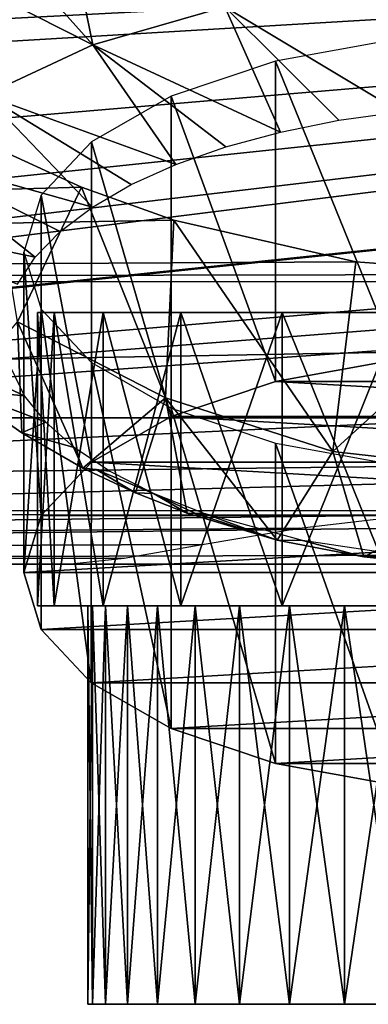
# Model space of a CAD drawing. Header units: millimetres. Extents: x -151 to 151, y -40 to 44.
# Tile 66 of 124: x -12 to -4, y -32 to -9. Entities that reach past the tile are written whole.
import ezdxf

# ---------------------------------------------------------------- set-up
doc = ezdxf.new("R2010")
doc.units = ezdxf.units.MM
doc.header["$LTSCALE"] = 45.597872
for name, color, linetype in [('14', 7, 'CONTINUOUS'), ('15', 7, 'CONTINUOUS'), ('16', 7, 'CONTINUOUS'), ('19', 7, 'CONTINUOUS'), ('21', 7, 'CONTINUOUS'), ('26', 7, 'CONTINUOUS'), ('555', 7, 'CONTINUOUS'), ('556', 7, 'CONTINUOUS'), ('557', 7, 'CONTINUOUS'), ('558', 7, 'CONTINUOUS'), ('559', 7, 'CONTINUOUS'), ('560', 7, 'CONTINUOUS'), ('561', 7, 'CONTINUOUS'), ('562', 7, 'CONTINUOUS'), ('563', 7, 'CONTINUOUS')]:
    doc.layers.add(name, color=color, linetype=linetype)

msp = doc.modelspace()

# ---------------------------------------------------------------- linework, layer by layer
at = {"layer": '14', "color": 7, "linetype": 'CONTINUOUS', "true_color": 0xe0f2ff}
for points in [[(-12.853, -11.746, 18.306), (-91, -15.015, 15.735), (-10.629, -12.761, 17.613), (-12.853, -11.746, 18.306)], [(-10.629, -12.761, 17.613), (-91, -15.015, 15.735), (-8.426, -13.55, 17.014), (-10.629, -12.761, 17.613)], [(-8.426, -13.55, 17.014), (-91, -15.015, 15.735), (-4.087, -14.542, 16.174), (-8.426, -13.55, 17.014)], [(-4.087, -14.542, 16.174), (-91, -15.015, 15.735), (0, -14.844, 15.897), (-4.087, -14.542, 16.174)], [(0, -14.844, 15.897), (-91, -15.015, 15.735), (91, -15.018, 15.733), (0, -14.844, 15.897)], [(-91, -15.015, 15.735), (-91, -18.262, 11.813), (91, -15.018, 15.733), (-91, -15.015, 15.735)], [(91, -15.018, 15.733), (-91, -18.262, 11.813), (91, -18.264, 11.811), (91, -15.018, 15.733)], [(-91, -18.262, 11.813), (-91, -20.508, 7.243), (91, -18.264, 11.811), (-91, -18.262, 11.813)], [(91, -18.264, 11.811), (-91, -20.508, 7.243), (0, -20.47, 7.35), (91, -18.264, 11.811)], [(0, -20.47, 7.35), (-91, -20.508, 7.243), (-2.79, -20.587, 7.017), (0, -20.47, 7.35)], [(-91, -20.508, 7.243), (-91, -21.63, 2.275), (-2.79, -20.587, 7.017), (-91, -20.508, 7.243)], [(-2.79, -20.587, 7.017), (-91, -21.63, 2.275), (-5.434, -20.897, 6.03), (-2.79, -20.587, 7.017)], [(-5.434, -20.897, 6.03), (-91, -21.63, 2.275), (-7.747, -21.286, 4.466), (-5.434, -20.897, 6.03)], [(-7.747, -21.286, 4.466), (-91, -21.63, 2.275), (-9.606, -21.613, 2.44), (-7.747, -21.286, 4.466)], [(-91, -21.63, 2.275), (-75, -21.75), (-9.606, -21.613, 2.44), (-91, -21.63, 2.275)], [(-9.606, -21.613, 2.44), (-75, -21.75), (-10.962, -21.75), (-9.606, -21.613, 2.44)]]:
    msp.add_3dface(points, dxfattribs=at)
at = {"layer": '15', "color": 7, "linetype": 'CONTINUOUS', "true_color": 0xe0f2ff}
for points in [[(-75, -21.75, -32), (75, -21.75, -32), (-2.874, -21.75, -15.996), (-75, -21.75, -32)], [(-75, -21.75), (-75, -21.75, -32), (-2.874, -21.75, -15.996), (-75, -21.75)], [(-10.962, -21.75), (-75, -21.75), (-11.726, -21.75, -2.792), (-10.962, -21.75)], [(-11.726, -21.75, -2.792), (-75, -21.75), (-11.79, -21.75, -5.687), (-11.726, -21.75, -2.792)], [(-11.79, -21.75, -5.687), (-75, -21.75), (-11.15, -21.75, -8.512), (-11.79, -21.75, -5.687)], [(-11.15, -21.75, -8.512), (-75, -21.75), (-9.843, -21.75, -11.098), (-11.15, -21.75, -8.512)], [(-9.843, -21.75, -11.098), (-75, -21.75), (-7.947, -21.75, -13.289), (-9.843, -21.75, -11.098)], [(-7.947, -21.75, -13.289), (-75, -21.75), (-5.577, -21.75, -14.955), (-7.947, -21.75, -13.289)], [(-5.577, -21.75, -14.955), (-75, -21.75), (-2.874, -21.75, -15.996), (-5.577, -21.75, -14.955)]]:
    msp.add_3dface(points, dxfattribs=at)
at = {"layer": '16', "color": 7, "linetype": 'CONTINUOUS', "true_color": 0xe0f2ff}
for points in [[(59.016, -5.035, -32), (59.117, -7.678, -32), (-71.32, -21.321, -32), (59.016, -5.035, -32)], [(59.016, -5.035, -32), (-71.32, -21.321, -32), (-67.838, -20.058, -32), (59.016, -5.035, -32)], [(59.016, -5.035, -32), (-67.838, -20.058, -32), (-64.74, -18.027, -32), (59.016, -5.035, -32)], [(59.016, -5.035, -32), (-64.74, -18.027, -32), (-62.191, -15.338, -32), (59.016, -5.035, -32)], [(59.016, -5.035, -32), (-62.191, -15.338, -32), (-60.329, -12.136, -32), (59.016, -5.035, -32)], [(59.016, -5.035, -32), (-60.329, -12.136, -32), (-59.959, -11.207, -32), (59.016, -5.035, -32)], [(-59.649, -10.262, -32), (59.016, -5.035, -32), (-59.959, -11.207, -32), (-59.649, -10.262, -32)], [(59.016, -5.035, -32), (-59.649, -10.262, -32), (-59.116, -7.677, -32), (59.016, -5.035, -32)], [(59.117, -7.678, -32), (59.65, -10.263, -32), (-75, -21.75, -32), (59.117, -7.678, -32)], [(59.117, -7.678, -32), (-75, -21.75, -32), (-71.32, -21.321, -32), (59.117, -7.678, -32)], [(-75, -21.75, -32), (59.65, -10.263, -32), (59.955, -11.194, -32), (-75, -21.75, -32)], [(60.317, -12.108, -32), (-75, -21.75, -32), (59.955, -11.194, -32), (60.317, -12.108, -32)], [(60.317, -12.108, -32), (62.177, -15.319, -32), (-75, -21.75, -32), (60.317, -12.108, -32)], [(62.177, -15.319, -32), (64.726, -18.015, -32), (-75, -21.75, -32), (62.177, -15.319, -32)], [(64.726, -18.015, -32), (67.827, -20.052, -32), (-75, -21.75, -32), (64.726, -18.015, -32)], [(67.827, -20.052, -32), (71.314, -21.32, -32), (-75, -21.75, -32), (67.827, -20.052, -32)], [(71.314, -21.32, -32), (75, -21.75, -32), (-75, -21.75, -32), (71.314, -21.32, -32)]]:
    msp.add_3dface(points, dxfattribs=at)
at = {"layer": '19', "color": 7, "linetype": 'CONTINUOUS', "true_color": 0xe0f2ff}
for points in [[(-12.853, -11.746, 18.306), (-10.629, -12.761, 17.613), (-12.154, -15.974, 50.289), (-12.853, -11.746, 18.306)], [(-12.154, -15.974, 50.289), (-10.629, -12.761, 17.613), (-8.623, -17.789, 49.969), (-12.154, -15.974, 50.289)], [(-10.629, -12.761, 17.613), (-8.426, -13.55, 17.014), (-8.623, -17.789, 49.969), (-10.629, -12.761, 17.613)], [(-8.623, -17.789, 49.969), (-8.426, -13.55, 17.014), (-4.632, -19.065, 49.744), (-8.623, -17.789, 49.969)], [(-8.426, -13.55, 17.014), (-4.087, -14.542, 16.174), (-4.632, -19.065, 49.744), (-8.426, -13.55, 17.014)], [(-4.087, -14.542, 16.174), (0, -14.844, 15.897), (-4.632, -19.065, 49.744), (-4.087, -14.542, 16.174)], [(-4.632, -19.065, 49.744), (0, -14.844, 15.897), (0, -19.588, 49.652), (-4.632, -19.065, 49.744)], [(-13.514, -17.593, 74.541), (-12.154, -15.974, 50.289), (-12.051, -18.618, 73.088), (-13.514, -17.593, 74.541)], [(-12.154, -15.974, 50.289), (-8.623, -17.789, 49.969), (-10.595, -19.46, 71.719), (-12.154, -15.974, 50.289)], [(-12.051, -18.618, 73.088), (-12.154, -15.974, 50.289), (-10.595, -19.46, 71.719), (-12.051, -18.618, 73.088)], [(-10.595, -19.46, 71.719), (-8.623, -17.789, 49.969), (-9.341, -20.055, 70.63), (-10.595, -19.46, 71.719)], [(-9.341, -20.055, 70.63), (-8.623, -17.789, 49.969), (-8.109, -20.54, 69.632), (-9.341, -20.055, 70.63)], [(-8.623, -17.789, 49.969), (-4.632, -19.065, 49.744), (-5.957, -21.179, 68.055), (-8.623, -17.789, 49.969)], [(-8.109, -20.54, 69.632), (-8.623, -17.789, 49.969), (-5.957, -21.179, 68.055), (-8.109, -20.54, 69.632)], [(-5.957, -21.179, 68.055), (-4.632, -19.065, 49.744), (-3.892, -21.575, 66.801), (-5.957, -21.179, 68.055)], [(-4.632, -19.065, 49.744), (0, -19.588, 49.652), (-3.892, -21.575, 66.801), (-4.632, -19.065, 49.744)], [(-3.892, -21.575, 66.801), (0, -19.588, 49.652), (-1.891, -21.782, 65.966), (-3.892, -21.575, 66.801)]]:
    msp.add_3dface(points, dxfattribs=at)
at = {"layer": '21', "color": 7, "linetype": 'CONTINUOUS', "true_color": 0xe0f2ff}
for points in [[(-12.926, -6.495, 90.586), (-10.354, -9.367, 89.378), (-11.07, -5.862, 91.884), (-12.926, -6.495, 90.586)], [(-10.354, -9.367, 89.378), (-7.212, -8.464, 91.231), (-11.07, -5.862, 91.884), (-10.354, -9.367, 89.378)], [(-14.595, -7.221, 89.097), (-10.354, -9.367, 89.378), (-12.926, -6.495, 90.586), (-14.595, -7.221, 89.097)], [(-12.932, -10.566, 86.921), (-10.354, -9.367, 89.378), (-14.595, -7.221, 89.097), (-12.932, -10.566, 86.921)], [(-7.212, -8.464, 91.231), (-3.032, -10.965, 89.85), (-3.679, -7.903, 92.38), (-7.212, -8.464, 91.231)], [(-10.354, -9.367, 89.378), (-5.882, -11.448, 88.859), (-7.212, -8.464, 91.231), (-10.354, -9.367, 89.378)], [(-4.491, -11.168, 89.433), (-3.032, -10.965, 89.85), (-7.212, -8.464, 91.231), (-4.491, -11.168, 89.433)], [(-5.882, -11.448, 88.859), (-4.491, -11.168, 89.433), (-7.212, -8.464, 91.231), (-5.882, -11.448, 88.859)], [(-12.932, -10.566, 86.921), (-8.377, -12.221, 87.275), (-10.354, -9.367, 89.378), (-12.932, -10.566, 86.921)], [(-7.184, -11.801, 88.136), (-5.882, -11.448, 88.859), (-10.354, -9.367, 89.378), (-7.184, -11.801, 88.136)], [(-8.377, -12.221, 87.275), (-7.184, -11.801, 88.136), (-10.354, -9.367, 89.378), (-8.377, -12.221, 87.275)], [(-14.808, -11.993, 83.995), (-10.368, -13.237, 85.192), (-12.932, -10.566, 86.921), (-14.808, -11.993, 83.995)], [(-9.444, -12.702, 86.288), (-8.377, -12.221, 87.275), (-12.932, -10.566, 86.921), (-9.444, -12.702, 86.288)], [(-10.368, -13.237, 85.192), (-9.444, -12.702, 86.288), (-12.932, -10.566, 86.921), (-10.368, -13.237, 85.192)], [(-15.879, -13.572, 80.758), (-11.734, -14.435, 82.736), (-14.808, -11.993, 83.995), (-15.879, -13.572, 80.758)], [(-11.135, -13.817, 84.001), (-10.368, -13.237, 85.192), (-14.808, -11.993, 83.995), (-11.135, -13.817, 84.001)], [(-11.734, -14.435, 82.736), (-11.135, -13.817, 84.001), (-14.808, -11.993, 83.995), (-11.734, -14.435, 82.736)], [(-12.156, -15.079, 81.413), (-11.734, -14.435, 82.736), (-15.879, -13.572, 80.758), (-12.156, -15.079, 81.413)], [(-14.975, -16.34, 76.126), (-13.514, -17.593, 74.541), (-11.984, -17.737, 75.965), (-14.975, -16.34, 76.126)], [(-12.308, -17.081, 77.309), (-14.975, -16.34, 76.126), (-11.984, -17.737, 75.965), (-12.308, -17.081, 77.309)], [(-13.514, -17.593, 74.541), (-12.051, -18.618, 73.088), (-11.48, -18.37, 74.666), (-13.514, -17.593, 74.541)], [(-11.984, -17.737, 75.965), (-13.514, -17.593, 74.541), (-11.48, -18.37, 74.666), (-11.984, -17.737, 75.965)], [(-11.48, -18.37, 74.666), (-12.051, -18.618, 73.088), (-10.802, -18.972, 73.433), (-11.48, -18.37, 74.666)], [(-12.051, -18.618, 73.088), (-10.595, -19.46, 71.719), (-10.802, -18.972, 73.433), (-12.051, -18.618, 73.088)], [(-10.802, -18.972, 73.433), (-10.595, -19.46, 71.719), (-9.962, -19.532, 72.284), (-10.802, -18.972, 73.433)], [(-9.962, -19.532, 72.284), (-10.595, -19.46, 71.719), (-10.279, -19.498, 72.002), (-9.962, -19.532, 72.284)], [(-8.109, -20.54, 69.632), (-5.957, -21.179, 68.055), (-7.907, -20.544, 69.919), (-8.109, -20.54, 69.632)], [(-7.907, -20.544, 69.919), (-5.957, -21.179, 68.055), (-7.703, -20.546, 70.206), (-7.907, -20.544, 69.919)], [(-7.703, -20.546, 70.206), (-5.957, -21.179, 68.055), (-5.357, -21.185, 68.895), (-7.703, -20.546, 70.206)], [(-5.957, -21.179, 68.055), (-3.892, -21.575, 66.801), (-5.357, -21.185, 68.895), (-5.957, -21.179, 68.055)], [(-5.357, -21.185, 68.895), (-3.892, -21.575, 66.801), (-2.746, -21.581, 68.082), (-5.357, -21.185, 68.895)], [(-3.892, -21.575, 66.801), (-1.891, -21.782, 65.966), (-2.746, -21.581, 68.082), (-3.892, -21.575, 66.801)]]:
    msp.add_3dface(points, dxfattribs=at)
at = {"layer": '26', "color": 7, "linetype": 'CONTINUOUS', "true_color": 0xa2afbf}
for points in [[(-10.595, -19.46, 71.719), (-9.341, -20.055, 70.63), (-10.279, -19.498, 72.002), (-10.595, -19.46, 71.719)], [(-10.279, -19.498, 72.002), (-9.341, -20.055, 70.63), (-8.908, -20.071, 71.179), (-10.279, -19.498, 72.002)], [(-9.962, -19.532, 72.284), (-10.279, -19.498, 72.002), (-8.908, -20.071, 71.179), (-9.962, -19.532, 72.284)], [(-9.341, -20.055, 70.63), (-8.109, -20.54, 69.632), (-8.908, -20.071, 71.179), (-9.341, -20.055, 70.63)], [(-8.109, -20.54, 69.632), (-7.907, -20.544, 69.919), (-8.908, -20.071, 71.179), (-8.109, -20.54, 69.632)], [(-7.907, -20.544, 69.919), (-7.703, -20.546, 70.206), (-8.908, -20.071, 71.179), (-7.907, -20.544, 69.919)]]:
    msp.add_3dface(points, dxfattribs=at)
at = {"layer": '555', "color": 8, "linetype": 'CONTINUOUS'}
for points in [[(-10.369, -32.25, -3.001), (-10.477, -32.25, -4.5), (10.369, -32.25, -3.001), (-10.369, -32.25, -3.001)], [(-10.369, -32.25, -5.999), (10.477, -32.25, -4.5), (-10.477, -32.25, -4.5), (-10.369, -32.25, -5.999)], [(-10.477, -32.25, -4.5), (10.477, -32.25, -4.5), (10.369, -32.25, -3.001), (-10.477, -32.25, -4.5)], [(10.054, -32.25, -1.551), (-10.369, -32.25, -3.001), (10.369, -32.25, -3.001), (10.054, -32.25, -1.551)], [(-10.054, -32.25, -1.551), (-10.369, -32.25, -3.001), (10.054, -32.25, -1.551), (-10.054, -32.25, -1.551)], [(10.369, -32.25, -5.999), (10.477, -32.25, -4.5), (-10.369, -32.25, -5.999), (10.369, -32.25, -5.999)], [(10.053, -32.25, -7.449), (10.369, -32.25, -5.999), (-10.369, -32.25, -5.999), (10.053, -32.25, -7.449)], [(-10.053, -32.25, -7.45), (10.053, -32.25, -7.449), (-10.369, -32.25, -5.999), (-10.053, -32.25, -7.45)], [(-9.529, -32.25, -0.146), (-10.054, -32.25, -1.551), (9.529, -32.25, -0.146), (-9.529, -32.25, -0.146)], [(9.529, -32.25, -0.146), (-10.054, -32.25, -1.551), (10.054, -32.25, -1.551), (9.529, -32.25, -0.146)], [(9.529, -32.25, -8.854), (10.053, -32.25, -7.449), (-10.053, -32.25, -7.45), (9.529, -32.25, -8.854)], [(-9.529, -32.25, -8.855), (9.529, -32.25, -8.854), (-10.053, -32.25, -7.45), (-9.529, -32.25, -8.855)], [(8.815, -32.25, 1.162), (-9.529, -32.25, -0.146), (9.529, -32.25, -0.146), (8.815, -32.25, 1.162)], [(-8.815, -32.25, 1.162), (-9.529, -32.25, -0.146), (8.815, -32.25, 1.162), (-8.815, -32.25, 1.162)], [(8.815, -32.25, -10.163), (9.529, -32.25, -8.854), (-9.529, -32.25, -8.855), (8.815, -32.25, -10.163)], [(-8.814, -32.25, -10.163), (8.815, -32.25, -10.163), (-9.529, -32.25, -8.855), (-8.814, -32.25, -10.163)], [(7.918, -32.25, 2.362), (-8.815, -32.25, 1.162), (8.815, -32.25, 1.162), (7.918, -32.25, 2.362)], [(-7.918, -32.25, 2.362), (-8.815, -32.25, 1.162), (7.918, -32.25, 2.362), (-7.918, -32.25, 2.362)], [(7.918, -32.25, -11.362), (8.815, -32.25, -10.163), (-8.814, -32.25, -10.163), (7.918, -32.25, -11.362)], [(-7.918, -32.25, -11.362), (7.918, -32.25, -11.362), (-8.814, -32.25, -10.163), (-7.918, -32.25, -11.362)], [(6.861, -32.25, 3.418), (-7.918, -32.25, 2.362), (7.918, -32.25, 2.362), (6.861, -32.25, 3.418)], [(-6.861, -32.25, 3.418), (-7.918, -32.25, 2.362), (6.861, -32.25, 3.418), (-6.861, -32.25, 3.418)], [(6.861, -32.25, -12.418), (7.918, -32.25, -11.362), (-7.918, -32.25, -11.362), (6.861, -32.25, -12.418)], [(-6.86, -32.25, -12.418), (6.861, -32.25, -12.418), (-7.918, -32.25, -11.362), (-6.86, -32.25, -12.418)], [(-5.667, -32.25, 4.313), (-6.861, -32.25, 3.418), (5.667, -32.25, 4.313), (-5.667, -32.25, 4.313)], [(5.667, -32.25, 4.313), (-6.861, -32.25, 3.418), (6.861, -32.25, 3.418), (5.667, -32.25, 4.313)], [(5.666, -32.25, -13.313), (6.861, -32.25, -12.418), (-6.86, -32.25, -12.418), (5.666, -32.25, -13.313)], [(-5.666, -32.25, -13.313), (5.666, -32.25, -13.313), (-6.86, -32.25, -12.418), (-5.666, -32.25, -13.313)], [(4.351, -32.25, 5.031), (-5.667, -32.25, 4.313), (5.667, -32.25, 4.313), (4.351, -32.25, 5.031)], [(-4.351, -32.25, 5.031), (-5.667, -32.25, 4.313), (4.351, -32.25, 5.031), (-4.351, -32.25, 5.031)], [(-4.35, -32.25, -14.031), (4.351, -32.25, -14.031), (-5.666, -32.25, -13.313), (-4.35, -32.25, -14.031)], [(4.351, -32.25, -14.031), (5.666, -32.25, -13.313), (-5.666, -32.25, -13.313), (4.351, -32.25, -14.031)], [(2.954, -32.25, 5.552), (-4.351, -32.25, 5.031), (4.351, -32.25, 5.031), (2.954, -32.25, 5.552)], [(-2.954, -32.25, 5.552), (-4.351, -32.25, 5.031), (2.954, -32.25, 5.552), (-2.954, -32.25, 5.552)], [(-2.953, -32.25, -14.552), (2.954, -32.25, -14.552), (-4.35, -32.25, -14.031), (-2.953, -32.25, -14.552)], [(2.954, -32.25, -14.552), (4.351, -32.25, -14.031), (-4.35, -32.25, -14.031), (2.954, -32.25, -14.552)]]:
    msp.add_3dface(points, dxfattribs=at)
at = {"layer": '556', "color": 8, "linetype": 'CONTINUOUS'}
for points in [[(-10.477, -22.75, -4.5), (-10.369, -32.25, -3.001), (-10.369, -22.75, -3.001), (-10.477, -22.75, -4.5)], [(-10.477, -32.25, -4.5), (-10.369, -32.25, -3.001), (-10.477, -22.75, -4.5), (-10.477, -32.25, -4.5)], [(-10.369, -22.75, -3.001), (-10.054, -32.25, -1.551), (-10.054, -22.75, -1.551), (-10.369, -22.75, -3.001)], [(-10.369, -32.25, -3.001), (-10.054, -32.25, -1.551), (-10.369, -22.75, -3.001), (-10.369, -32.25, -3.001)], [(-10.054, -32.25, -1.551), (-9.529, -32.25, -0.146), (-10.054, -22.75, -1.551), (-10.054, -32.25, -1.551)], [(-10.054, -22.75, -1.551), (-9.529, -32.25, -0.146), (-9.529, -22.75, -0.146), (-10.054, -22.75, -1.551)], [(-9.529, -32.25, -0.146), (-8.815, -32.25, 1.162), (-9.529, -22.75, -0.146), (-9.529, -32.25, -0.146)], [(-9.529, -22.75, -0.146), (-8.815, -32.25, 1.162), (-8.815, -22.75, 1.162), (-9.529, -22.75, -0.146)], [(-8.815, -32.25, 1.162), (-7.918, -32.25, 2.362), (-8.815, -22.75, 1.162), (-8.815, -32.25, 1.162)], [(-8.815, -22.75, 1.162), (-7.918, -32.25, 2.362), (-7.918, -22.75, 2.362), (-8.815, -22.75, 1.162)], [(-7.918, -22.75, 2.362), (-6.861, -32.25, 3.418), (-6.861, -22.75, 3.418), (-7.918, -22.75, 2.362)], [(-7.918, -32.25, 2.362), (-6.861, -32.25, 3.418), (-7.918, -22.75, 2.362), (-7.918, -32.25, 2.362)], [(-6.861, -22.75, 3.418), (-5.667, -32.25, 4.313), (-5.667, -22.75, 4.313), (-6.861, -22.75, 3.418)], [(-6.861, -32.25, 3.418), (-5.667, -32.25, 4.313), (-6.861, -22.75, 3.418), (-6.861, -32.25, 3.418)], [(-5.667, -22.75, 4.313), (-4.351, -32.25, 5.031), (-4.351, -22.75, 5.031), (-5.667, -22.75, 4.313)], [(-5.667, -32.25, 4.313), (-4.351, -32.25, 5.031), (-5.667, -22.75, 4.313), (-5.667, -32.25, 4.313)], [(-4.351, -22.75, 5.031), (-2.954, -32.25, 5.552), (-2.954, -22.75, 5.552), (-4.351, -22.75, 5.031)], [(-4.351, -32.25, 5.031), (-2.954, -32.25, 5.552), (-4.351, -22.75, 5.031), (-4.351, -32.25, 5.031)]]:
    msp.add_3dface(points, dxfattribs=at)
at = {"layer": '557', "color": 8, "linetype": 'CONTINUOUS'}
for points in [[(-11.675, -22.75, -4.5), (-10.054, -22.75, -1.551), (-11.277, -22.75, -1.478), (-11.675, -22.75, -4.5)], [(-10.369, -22.75, -3.001), (-10.054, -22.75, -1.551), (-11.675, -22.75, -4.5), (-10.369, -22.75, -3.001)], [(-11.277, -22.75, -7.522), (-10.477, -22.75, -4.5), (-11.675, -22.75, -4.5), (-11.277, -22.75, -7.522)], [(-10.477, -22.75, -4.5), (-10.369, -22.75, -3.001), (-11.675, -22.75, -4.5), (-10.477, -22.75, -4.5)], [(-10.111, -22.75, -10.338), (-9.529, -22.75, -8.855), (-11.277, -22.75, -7.522), (-10.111, -22.75, -10.338)], [(-9.529, -22.75, -8.855), (-10.053, -22.75, -7.45), (-11.277, -22.75, -7.522), (-9.529, -22.75, -8.855)], [(-11.277, -22.75, -1.478), (-8.815, -22.75, 1.162), (-10.111, -22.75, 1.338), (-11.277, -22.75, -1.478)], [(-9.529, -22.75, -0.146), (-8.815, -22.75, 1.162), (-11.277, -22.75, -1.478), (-9.529, -22.75, -0.146)], [(-10.054, -22.75, -1.551), (-9.529, -22.75, -0.146), (-11.277, -22.75, -1.478), (-10.054, -22.75, -1.551)], [(-10.369, -22.75, -5.999), (-10.477, -22.75, -4.5), (-11.277, -22.75, -7.522), (-10.369, -22.75, -5.999)], [(-10.053, -22.75, -7.45), (-10.369, -22.75, -5.999), (-11.277, -22.75, -7.522), (-10.053, -22.75, -7.45)], [(-8.255, -22.75, -12.756), (-7.918, -22.75, -11.362), (-10.111, -22.75, -10.338), (-8.255, -22.75, -12.756)], [(-8.814, -22.75, -10.163), (-9.529, -22.75, -8.855), (-10.111, -22.75, -10.338), (-8.814, -22.75, -10.163)], [(-10.111, -22.75, 1.338), (-6.861, -22.75, 3.418), (-8.255, -22.75, 3.756), (-10.111, -22.75, 1.338)], [(-7.918, -22.75, 2.362), (-6.861, -22.75, 3.418), (-10.111, -22.75, 1.338), (-7.918, -22.75, 2.362)], [(-8.815, -22.75, 1.162), (-7.918, -22.75, 2.362), (-10.111, -22.75, 1.338), (-8.815, -22.75, 1.162)], [(-7.918, -22.75, -11.362), (-8.814, -22.75, -10.163), (-10.111, -22.75, -10.338), (-7.918, -22.75, -11.362)], [(-5.666, -22.75, -13.313), (-6.86, -22.75, -12.418), (-8.255, -22.75, -12.756), (-5.666, -22.75, -13.313)], [(-8.255, -22.75, 3.756), (-2.954, -22.75, 5.552), (-5.837, -22.75, 5.611), (-8.255, -22.75, 3.756)], [(-4.351, -22.75, 5.031), (-2.954, -22.75, 5.552), (-8.255, -22.75, 3.756), (-4.351, -22.75, 5.031)], [(-5.667, -22.75, 4.313), (-4.351, -22.75, 5.031), (-8.255, -22.75, 3.756), (-5.667, -22.75, 4.313)], [(-6.861, -22.75, 3.418), (-5.667, -22.75, 4.313), (-8.255, -22.75, 3.756), (-6.861, -22.75, 3.418)], [(-6.86, -22.75, -12.418), (-7.918, -22.75, -11.362), (-8.255, -22.75, -12.756), (-6.86, -22.75, -12.418)], [(-5.837, -22.75, -14.611), (-5.666, -22.75, -13.313), (-8.255, -22.75, -12.756), (-5.837, -22.75, -14.611)], [(-3.021, -22.75, 6.777), (-5.837, -22.75, 5.611), (3.021, -22.75, 6.777), (-3.021, -22.75, 6.777)], [(-1.489, -22.75, -14.871), (-2.953, -22.75, -14.552), (-5.837, -22.75, -14.611), (-1.489, -22.75, -14.871)], [(-2.953, -22.75, -14.552), (-4.35, -22.75, -14.031), (-5.837, -22.75, -14.611), (-2.953, -22.75, -14.552)], [(-4.35, -22.75, -14.031), (-5.666, -22.75, -13.313), (-5.837, -22.75, -14.611), (-4.35, -22.75, -14.031)], [(-5.837, -22.75, 5.611), (0, -22.75, 5.977), (3.021, -22.75, 6.777), (-5.837, -22.75, 5.611)], [(-1.49, -22.75, 5.871), (0, -22.75, 5.977), (-5.837, -22.75, 5.611), (-1.49, -22.75, 5.871)], [(-2.954, -22.75, 5.552), (-1.49, -22.75, 5.871), (-5.837, -22.75, 5.611), (-2.954, -22.75, 5.552)], [(-3.021, -22.75, -15.777), (-1.489, -22.75, -14.871), (-5.837, -22.75, -14.611), (-3.021, -22.75, -15.777)]]:
    msp.add_3dface(points, dxfattribs=at)
at = {"layer": '558', "color": 8, "linetype": 'CONTINUOUS'}
for points in [[(-11.675, -15.75, -4.5), (-11.277, -22.75, -1.478), (-11.277, -15.75, -1.478), (-11.675, -15.75, -4.5)], [(-11.675, -22.75, -4.5), (-11.277, -22.75, -1.478), (-11.675, -15.75, -4.5), (-11.675, -22.75, -4.5)], [(-11.277, -22.75, -1.478), (-10.111, -22.75, 1.338), (-11.277, -15.75, -1.478), (-11.277, -22.75, -1.478)], [(-11.277, -15.75, -1.478), (-10.111, -22.75, 1.338), (-10.111, -15.75, 1.337), (-11.277, -15.75, -1.478)], [(-10.111, -22.75, 1.338), (-8.255, -22.75, 3.756), (-10.111, -15.75, 1.337), (-10.111, -22.75, 1.338)], [(-10.111, -15.75, 1.337), (-8.255, -22.75, 3.756), (-8.255, -15.75, 3.755), (-10.111, -15.75, 1.337)], [(-8.255, -15.75, 3.755), (-5.837, -22.75, 5.611), (-5.838, -15.75, 5.611), (-8.255, -15.75, 3.755)], [(-8.255, -22.75, 3.756), (-5.837, -22.75, 5.611), (-8.255, -15.75, 3.755), (-8.255, -22.75, 3.756)], [(-5.838, -15.75, 5.611), (-3.021, -22.75, 6.777), (-3.022, -15.75, 6.777), (-5.838, -15.75, 5.611)], [(-5.837, -22.75, 5.611), (-3.021, -22.75, 6.777), (-5.838, -15.75, 5.611), (-5.837, -22.75, 5.611)]]:
    msp.add_3dface(points, dxfattribs=at)
at = {"layer": '559', "color": 8, "linetype": 'CONTINUOUS'}
for points in [[(-10.477, -32.25, -4.5), (-10.477, -22.75, -4.5), (-10.369, -22.75, -5.999), (-10.477, -32.25, -4.5)], [(-10.369, -32.25, -5.999), (-10.477, -32.25, -4.5), (-10.369, -22.75, -5.999), (-10.369, -32.25, -5.999)], [(-10.369, -32.25, -5.999), (-10.369, -22.75, -5.999), (-10.053, -22.75, -7.45), (-10.369, -32.25, -5.999)], [(-10.053, -32.25, -7.45), (-10.369, -32.25, -5.999), (-10.053, -22.75, -7.45), (-10.053, -32.25, -7.45)], [(-10.053, -32.25, -7.45), (-10.053, -22.75, -7.45), (-9.529, -22.75, -8.855), (-10.053, -32.25, -7.45)], [(-9.529, -32.25, -8.855), (-10.053, -32.25, -7.45), (-9.529, -22.75, -8.855), (-9.529, -32.25, -8.855)], [(-9.529, -32.25, -8.855), (-9.529, -22.75, -8.855), (-8.814, -22.75, -10.163), (-9.529, -32.25, -8.855)], [(-8.814, -32.25, -10.163), (-9.529, -32.25, -8.855), (-8.814, -22.75, -10.163), (-8.814, -32.25, -10.163)], [(-8.814, -32.25, -10.163), (-8.814, -22.75, -10.163), (-7.918, -22.75, -11.362), (-8.814, -32.25, -10.163)], [(-7.918, -32.25, -11.362), (-8.814, -32.25, -10.163), (-7.918, -22.75, -11.362), (-7.918, -32.25, -11.362)], [(-7.918, -32.25, -11.362), (-7.918, -22.75, -11.362), (-6.86, -22.75, -12.418), (-7.918, -32.25, -11.362)], [(-6.86, -32.25, -12.418), (-7.918, -32.25, -11.362), (-6.86, -22.75, -12.418), (-6.86, -32.25, -12.418)], [(-6.86, -32.25, -12.418), (-6.86, -22.75, -12.418), (-5.666, -22.75, -13.313), (-6.86, -32.25, -12.418)], [(-5.666, -32.25, -13.313), (-6.86, -32.25, -12.418), (-5.666, -22.75, -13.313), (-5.666, -32.25, -13.313)], [(-5.666, -32.25, -13.313), (-5.666, -22.75, -13.313), (-4.35, -22.75, -14.031), (-5.666, -32.25, -13.313)], [(-4.35, -32.25, -14.031), (-5.666, -32.25, -13.313), (-4.35, -22.75, -14.031), (-4.35, -32.25, -14.031)], [(-4.35, -32.25, -14.031), (-4.35, -22.75, -14.031), (-2.953, -22.75, -14.552), (-4.35, -32.25, -14.031)], [(-2.953, -32.25, -14.552), (-4.35, -32.25, -14.031), (-2.953, -22.75, -14.552), (-2.953, -32.25, -14.552)]]:
    msp.add_3dface(points, dxfattribs=at)
at = {"layer": '560', "color": 8, "linetype": 'CONTINUOUS'}
for points in [[(-11.675, -22.75, -4.5), (-11.675, -15.75, -4.5), (-11.277, -15.75, -7.522), (-11.675, -22.75, -4.5)], [(-11.277, -22.75, -7.522), (-11.675, -22.75, -4.5), (-11.277, -15.75, -7.522), (-11.277, -22.75, -7.522)], [(-10.111, -15.75, -10.338), (-11.277, -22.75, -7.522), (-11.277, -15.75, -7.522), (-10.111, -15.75, -10.338)], [(-10.111, -22.75, -10.338), (-11.277, -22.75, -7.522), (-10.111, -15.75, -10.338), (-10.111, -22.75, -10.338)], [(-8.255, -15.75, -12.755), (-10.111, -22.75, -10.338), (-10.111, -15.75, -10.338), (-8.255, -15.75, -12.755)], [(-8.255, -22.75, -12.756), (-10.111, -22.75, -10.338), (-8.255, -15.75, -12.755), (-8.255, -22.75, -12.756)], [(-5.838, -15.75, -14.611), (-8.255, -22.75, -12.756), (-8.255, -15.75, -12.755), (-5.838, -15.75, -14.611)], [(-5.837, -22.75, -14.611), (-8.255, -22.75, -12.756), (-5.838, -15.75, -14.611), (-5.837, -22.75, -14.611)], [(-3.022, -15.75, -15.777), (-5.837, -22.75, -14.611), (-5.838, -15.75, -14.611), (-3.022, -15.75, -15.777)], [(-3.021, -22.75, -15.777), (-5.837, -22.75, -14.611), (-3.022, -15.75, -15.777), (-3.021, -22.75, -15.777)]]:
    msp.add_3dface(points, dxfattribs=at)
at = {"layer": '561', "color": 7, "linetype": 'CONTINUOUS', "true_color": 0xa2afbf}
for points in [[(-3.107, -16.871, 92.19), (-6.002, -17.397, 91.112), (6.001, -17.397, 91.112), (-3.107, -16.871, 92.19)], [(-6.002, -17.397, 91.112), (-8.487, -18.233, 89.398), (8.487, -18.233, 89.398), (-6.002, -17.397, 91.112)], [(6.001, -17.397, 91.112), (-6.002, -17.397, 91.112), (8.487, -18.233, 89.398), (6.001, -17.397, 91.112)], [(-8.487, -18.233, 89.398), (-10.393, -19.322, 87.164), (10.393, -19.322, 87.164), (-8.487, -18.233, 89.398)], [(8.487, -18.233, 89.398), (-8.487, -18.233, 89.398), (10.393, -19.322, 87.164), (8.487, -18.233, 89.398)], [(-10.393, -19.322, 87.164), (-11.592, -20.591, 84.563), (11.591, -20.591, 84.563), (-10.393, -19.322, 87.164)], [(10.393, -19.322, 87.164), (-10.393, -19.322, 87.164), (11.591, -20.591, 84.563), (10.393, -19.322, 87.164)], [(-11.592, -20.591, 84.563), (-12, -21.952, 81.773), (11.591, -20.591, 84.563), (-11.592, -20.591, 84.563)], [(11.591, -20.591, 84.563), (-12, -21.952, 81.773), (12, -21.952, 81.773), (11.591, -20.591, 84.563)], [(12, -21.952, 81.773), (-12, -21.952, 81.773), (-11.592, -23.312, 78.984), (12, -21.952, 81.773)], [(11.592, -23.312, 78.984), (12, -21.952, 81.773), (-11.592, -23.312, 78.984), (11.592, -23.312, 78.984)], [(-10.394, -24.581, 76.383), (11.592, -23.312, 78.984), (-11.592, -23.312, 78.984), (-10.394, -24.581, 76.383)], [(10.394, -24.581, 76.383), (11.592, -23.312, 78.984), (-10.394, -24.581, 76.383), (10.394, -24.581, 76.383)], [(-8.487, -25.67, 74.149), (10.394, -24.581, 76.383), (-10.394, -24.581, 76.383), (-8.487, -25.67, 74.149)], [(8.487, -25.67, 74.149), (10.394, -24.581, 76.383), (-8.487, -25.67, 74.149), (8.487, -25.67, 74.149)], [(-6.002, -26.506, 72.435), (8.487, -25.67, 74.149), (-8.487, -25.67, 74.149), (-6.002, -26.506, 72.435)], [(6.002, -26.506, 72.435), (8.487, -25.67, 74.149), (-6.002, -26.506, 72.435), (6.002, -26.506, 72.435)], [(-3.107, -27.032, 71.356), (6.002, -26.506, 72.435), (-6.002, -26.506, 72.435), (-3.107, -27.032, 71.356)]]:
    msp.add_3dface(points, dxfattribs=at)
at = {"layer": '562', "color": 7, "linetype": 'CONTINUOUS', "true_color": 0xa2afbf}
for points in [[(-6, -9.756, 87.388), (-3.107, -16.871, 92.19), (-3.106, -9.231, 88.465), (-6, -9.756, 87.388)], [(-8.485, -10.592, 85.674), (-6.002, -17.397, 91.112), (-6, -9.756, 87.388), (-8.485, -10.592, 85.674)], [(-6.002, -17.397, 91.112), (-3.107, -16.871, 92.19), (-6, -9.756, 87.388), (-6.002, -17.397, 91.112)], [(-10.392, -11.682, 83.44), (-8.487, -18.233, 89.398), (-8.485, -10.592, 85.674), (-10.392, -11.682, 83.44)], [(-8.487, -18.233, 89.398), (-6.002, -17.397, 91.112), (-8.485, -10.592, 85.674), (-8.487, -18.233, 89.398)], [(-11.591, -12.95, 80.839), (-10.393, -19.322, 87.164), (-10.392, -11.682, 83.44), (-11.591, -12.95, 80.839)], [(-10.393, -19.322, 87.164), (-8.487, -18.233, 89.398), (-10.392, -11.682, 83.44), (-10.393, -19.322, 87.164)], [(-12, -14.312, 78.047), (-11.592, -20.591, 84.563), (-11.591, -12.95, 80.839), (-12, -14.312, 78.047)], [(-11.592, -20.591, 84.563), (-10.393, -19.322, 87.164), (-11.591, -12.95, 80.839), (-11.592, -20.591, 84.563)], [(-12, -21.952, 81.773), (-11.592, -20.591, 84.563), (-12, -14.312, 78.047), (-12, -21.952, 81.773)]]:
    msp.add_3dface(points, dxfattribs=at)
at = {"layer": '563', "color": 7, "linetype": 'CONTINUOUS', "true_color": 0xa2afbf}
for points in [[(-12, -21.952, 81.773), (-12, -14.312, 78.047), (-11.591, -15.673, 75.256), (-12, -21.952, 81.773)], [(-11.592, -23.312, 78.984), (-12, -21.952, 81.773), (-11.591, -15.673, 75.256), (-11.592, -23.312, 78.984)], [(-10.394, -24.581, 76.383), (-11.592, -23.312, 78.984), (-11.591, -15.673, 75.256), (-10.394, -24.581, 76.383)], [(-10.392, -16.942, 72.654), (-10.394, -24.581, 76.383), (-11.591, -15.673, 75.256), (-10.392, -16.942, 72.654)], [(-8.487, -25.67, 74.149), (-10.394, -24.581, 76.383), (-10.392, -16.942, 72.654), (-8.487, -25.67, 74.149)], [(-8.485, -18.032, 70.421), (-8.487, -25.67, 74.149), (-10.392, -16.942, 72.654), (-8.485, -18.032, 70.421)], [(-6.002, -26.506, 72.435), (-8.487, -25.67, 74.149), (-8.485, -18.032, 70.421), (-6.002, -26.506, 72.435)], [(-6, -18.867, 68.707), (-6.002, -26.506, 72.435), (-8.485, -18.032, 70.421), (-6, -18.867, 68.707)], [(-3.107, -27.032, 71.356), (-6.002, -26.506, 72.435), (-6, -18.867, 68.707), (-3.107, -27.032, 71.356)], [(-3.106, -19.393, 67.629), (-3.107, -27.032, 71.356), (-6, -18.867, 68.707), (-3.106, -19.393, 67.629)]]:
    msp.add_3dface(points, dxfattribs=at)

doc.saveas('drawing.dxf')
